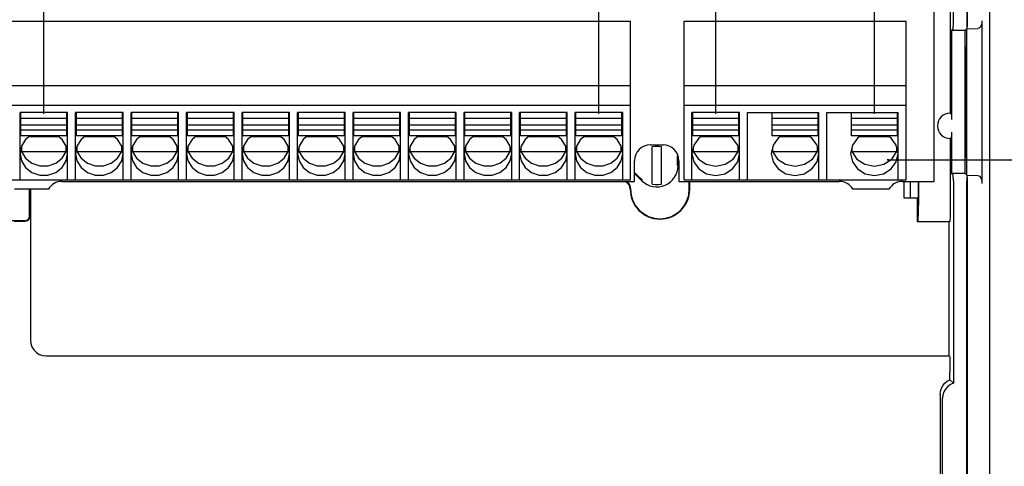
# Model space of a CAD drawing. Extents: x 30 to 410, y 35 to 287.
# Tile 19 of 23: x 274 to 299, y 174 to 185. Entities that reach past the tile are written whole.
import ezdxf

# ---------------------------------------------------------------- set-up
doc = ezdxf.new("R2010")
doc.units = 0
doc.header["$LTSCALE"] = 23.1
doc.layers.get('0').update_dxf_attribs({"linetype": 'CONTINUOUS'})
doc.layers.add('ALL_DIM', color=7, linetype='CONTINUOUS')
doc.dimstyles.get("Standard").update_dxf_attribs({"dimtxt": 2.5, "dimasz": 2.5, "dimexe": 1.25, "dimexo": 0.625, "dimtad": 1, "dimcen": 2.5, "dimazin": 3, "dimtfac": 1, "dimtmove": 0, "dimatfit": 3})

# ---------------------------------------------------------------- blocks, each defined once
blk = doc.blocks.new('_OPEN')
at = {"color": 0, "linetype": 'BYBLOCK'}
for p, q in [((0, 0), (-1, 0.25)), ((-1, -0.25), (0, 0)), ((-1, 0), (0, 0))]:
    blk.add_line(p, q, dxfattribs=at)
blk = doc.blocks.new('*D39')
at = {"layer": 'ALL_DIM', "color": 2, "linetype": 'CONTINUOUS'}
for p, q in [((296.038, 181.867), (318.169, 181.867)), ((317.169, 181.867), (317.169, 147.294)), ((317.169, 112.721), (317.169, 147.294)), ((298.722, 112.721), (318.169, 112.721))]:
    blk.add_line(p, q, dxfattribs=at)
at = {"layer": 'ALL_DIM', "color": 2, "linetype": 'CONTINUOUS', "xscale": 2, "yscale": 2, "zscale": 2}
for p, rotation in [((317.169, 181.867), 90), ((317.169, 112.721), 270)]:
    blk.add_blockref('_OPEN', p, dxfattribs=dict(at, rotation=rotation))
blk = doc.blocks.new('_DOT')
at = {"color": 0, "linetype": 'BYBLOCK'}
blk.add_line((-0.25, 0), (-1, 0), dxfattribs=at)
at = {"color": 0, "linetype": 'BYBLOCK', "const_width": 0.25}
blk.add_lwpolyline([(-0.125, 0, 1), (0.125, 0, 1)], format="xyb", close=True, dxfattribs=at)
blk = doc.blocks.new('*D40')
at = {"layer": 'ALL_DIM', "color": 2, "linetype": 'CONTINUOUS'}
for p, q in [((309.491, 185.947), (309.491, 186.197)), ((309.491, 186.197), (309.491, 183.907)), ((288.961, 185.947), (310.491, 185.947)), ((309.491, 169.492), (309.491, 183.907)), ((297.074, 181.867), (310.491, 181.867)), ((309.491, 181.867), (309.491, 169.492))]:
    blk.add_line(p, q, dxfattribs=at)
at = {"layer": 'ALL_DIM', "color": 2, "linetype": 'CONTINUOUS', "xscale": 2, "yscale": 2, "zscale": 2}
for name, p, rotation in [('_DOT', (309.491, 185.947), 270), ('_OPEN', (309.491, 181.867), 90)]:
    blk.add_blockref(name, p, dxfattribs=dict(at, rotation=rotation))
blk = doc.blocks.new('*D41')
at = {"layer": 'ALL_DIM', "color": 2, "linetype": 'CONTINUOUS'}
for p, q in [((309.491, 190.027), (309.491, 201.46)), ((309.491, 201.46), (309.491, 187.987)), ((285.052, 190.027), (310.491, 190.027)), ((309.491, 180.947), (309.491, 187.987)), ((287.93, 185.947), (310.491, 185.947)), ((309.491, 185.947), (309.491, 180.947))]:
    blk.add_line(p, q, dxfattribs=at)
at = {"layer": 'ALL_DIM', "color": 2, "linetype": 'CONTINUOUS', "xscale": 2, "yscale": 2, "zscale": 2, "rotation": 270}
blk.add_blockref('_OPEN', (309.491, 190.027), dxfattribs=at)
blk = doc.blocks.new('_NONE')
blk = doc.blocks.new('*D42')
at = {"layer": 'ALL_DIM', "color": 2, "linetype": 'CONTINUOUS'}
for p, q in [((230.622, 113.721), (230.622, 205.483)), ((274.762, 183.024), (274.762, 205.483)), ((230.622, 204.483), (252.692, 204.483)), ((274.762, 204.483), (252.692, 204.483))]:
    blk.add_line(p, q, dxfattribs=at)
at = {"layer": 'ALL_DIM', "color": 2, "linetype": 'CONTINUOUS', "xscale": 2, "yscale": 2, "zscale": 2, "rotation": 180}
blk.add_blockref('_OPEN', (230.622, 204.483), dxfattribs=at)
at = {"layer": 'ALL_DIM', "color": 2, "linetype": 'CONTINUOUS', "xscale": 2, "yscale": 2, "zscale": 2}
blk.add_blockref('_OPEN', (274.762, 204.483), dxfattribs=at)
blk = doc.blocks.new('*D43')
at = {"layer": 'ALL_DIM', "color": 2, "linetype": 'CONTINUOUS'}
for p, q in [((274.762, 183.024), (274.762, 205.483)), ((288.762, 183.024), (288.762, 205.483)), ((274.762, 204.483), (269.762, 204.483)), ((269.762, 204.483), (281.762, 204.483)), ((311.866, 204.483), (281.762, 204.483)), ((288.762, 204.483), (311.866, 204.483))]:
    blk.add_line(p, q, dxfattribs=at)
at = {"layer": 'ALL_DIM', "color": 2, "linetype": 'CONTINUOUS', "xscale": 2, "yscale": 2, "zscale": 2}
blk.add_blockref('_OPEN', (274.762, 204.483), dxfattribs=at)
at = {"layer": 'ALL_DIM', "color": 2, "linetype": 'CONTINUOUS', "xscale": 2, "yscale": 2, "zscale": 2, "rotation": 180}
blk.add_blockref('_OPEN', (288.762, 204.483), dxfattribs=at)
blk = doc.blocks.new('*D46')
at = {"layer": 'ALL_DIM', "color": 2, "linetype": 'CONTINUOUS'}
for p, q in [((284.722, 216.275), (284.722, 225.312)), ((288.762, 183.024), (288.762, 225.312)), ((284.722, 224.312), (284.472, 224.312)), ((284.472, 224.312), (286.742, 224.312)), ((301.002, 224.312), (286.742, 224.312)), ((288.762, 224.312), (301.002, 224.312)), ((284.722, 191.184), (284.722, 210.809))]:
    blk.add_line(p, q, dxfattribs=at)
at = {"layer": 'ALL_DIM', "color": 2, "linetype": 'CONTINUOUS', "xscale": 2, "yscale": 2, "zscale": 2}
blk.add_blockref('_DOT', (284.722, 224.312), dxfattribs=at)
at = {"layer": 'ALL_DIM', "color": 2, "linetype": 'CONTINUOUS', "xscale": 2, "yscale": 2, "zscale": 2, "rotation": 180}
blk.add_blockref('_OPEN', (288.762, 224.312), dxfattribs=at)
blk = doc.blocks.new('*D47')
at = {"layer": 'ALL_DIM', "color": 2, "linetype": 'CONTINUOUS'}
for p, q in [((287.582, 213.03), (287.582, 219.429)), ((288.762, 183.024), (288.762, 219.429)), ((287.582, 218.429), (287.332, 218.429)), ((287.332, 218.429), (288.172, 218.429)), ((294.543, 218.429), (288.172, 218.429)), ((288.762, 218.429), (294.543, 218.429)), ((287.582, 187.104), (287.582, 210.844))]:
    blk.add_line(p, q, dxfattribs=at)
at = {"layer": 'ALL_DIM', "color": 2, "linetype": 'CONTINUOUS', "xscale": 2, "yscale": 2, "zscale": 2}
blk.add_blockref('_DOT', (287.582, 218.429), dxfattribs=at)
at = {"layer": 'ALL_DIM', "color": 2, "linetype": 'CONTINUOUS', "xscale": 2, "yscale": 2, "zscale": 2, "rotation": 180}
blk.add_blockref('_OPEN', (288.762, 218.429), dxfattribs=at)
blk = doc.blocks.new('*D48')
at = {"layer": 'ALL_DIM', "color": 2, "linetype": 'CONTINUOUS'}
for p, q in [((288.762, 183.024), (288.762, 212.758)), ((291.71, 208.658), (291.71, 212.758)), ((288.762, 211.758), (279.732, 211.758)), ((279.732, 211.758), (290.236, 211.758)), ((296.71, 211.758), (290.236, 211.758)), ((291.71, 211.758), (296.71, 211.758)), ((291.71, 183.024), (291.71, 203.329))]:
    blk.add_line(p, q, dxfattribs=at)
at = {"layer": 'ALL_DIM', "color": 2, "linetype": 'CONTINUOUS', "xscale": 2, "yscale": 2, "zscale": 2}
blk.add_blockref('_OPEN', (288.762, 211.758), dxfattribs=at)
blk = doc.blocks.new('*D49')
at = {"layer": 'ALL_DIM', "color": 2, "linetype": 'CONTINUOUS'}
for p, q in [((291.71, 208.555), (291.71, 212.758)), ((295.71, 208.555), (295.71, 212.758)), ((291.71, 211.758), (291.46, 211.758)), ((291.46, 211.758), (293.71, 211.758)), ((312.388, 211.758), (293.71, 211.758)), ((295.71, 211.758), (312.388, 211.758)), ((291.71, 183.024), (291.71, 203.363)), ((295.71, 183.024), (295.71, 203.329))]:
    blk.add_line(p, q, dxfattribs=at)
at = {"layer": 'ALL_DIM', "color": 2, "linetype": 'CONTINUOUS', "xscale": 2, "yscale": 2, "zscale": 2}
blk.add_blockref('_DOT', (291.71, 211.758), dxfattribs=at)
at = {"layer": 'ALL_DIM', "color": 2, "linetype": 'CONTINUOUS', "xscale": 2, "yscale": 2, "zscale": 2, "rotation": 180}
blk.add_blockref('_OPEN', (295.71, 211.758), dxfattribs=at)

msp = doc.modelspace()

# ---------------------------------------------------------------- linework, layer by layer
at = {"color": 7, "linetype": 'CONTINUOUS'}
for p, q in [((298.622, 117.921), (298.622, 195.018)), ((297.222, 181.321), (297.222, 186.134)), ((297.622, 186.121), (297.622, 183.041)), ((273.962, 185.361), (289.562, 185.361)), ((289.562, 181.361), (289.562, 185.361)), ((290.91, 181.361), (290.91, 185.361)), ((290.91, 185.361), (296.51, 185.361)), ((296.51, 181.361), (296.51, 185.361)), ((298.422, 185.371), (298.422, 181.271)), ((297.7, 185.161), (297.66, 185.121)), ((297.66, 185.121), (297.66, 182.881)), ((298.003, 185.121), (297.66, 185.121)), ((298.043, 185.161), (298.003, 185.121)), ((298.003, 181.521), (298.003, 185.121)), ((298.044, 185.164), (298.043, 185.161)), ((298.053, 185.171), (298.044, 185.162)), ((298.044, 185.162), (298.324, 185.171)), ((298.044, 181.48), (298.044, 185.162)), ((298.005, 181.921), (298.005, 184.721)), ((298.005, 184.721), (298.025, 184.721)), ((298.025, 184.721), (298.025, 181.921)), ((273.962, 183.735), (289.562, 183.735)), ((290.91, 183.735), (296.51, 183.735)), ((273.962, 183.241), (289.562, 183.241)), ((274.162, 181.361), (274.162, 183.057)), ((275.362, 183.057), (274.162, 183.057)), ((274.182, 182.465), (274.182, 183.054)), ((275.342, 182.465), (275.342, 183.054)), ((275.362, 181.361), (275.362, 183.057)), ((275.562, 181.361), (275.562, 183.057)), ((276.762, 183.057), (275.562, 183.057)), ((275.582, 182.465), (275.582, 183.054)), ((276.742, 182.465), (276.742, 183.054)), ((276.762, 181.361), (276.762, 183.057)), ((276.962, 181.361), (276.962, 183.057)), ((278.162, 183.057), (276.962, 183.057)), ((276.982, 182.465), (276.982, 183.054)), ((278.142, 182.465), (278.142, 183.054)), ((278.162, 181.361), (278.162, 183.057)), ((278.362, 181.361), (278.362, 183.057)), ((279.562, 183.057), (278.362, 183.057)), ((278.382, 182.465), (278.382, 183.054)), ((279.542, 182.465), (279.542, 183.054)), ((279.562, 181.361), (279.562, 183.057)), ((279.762, 181.361), (279.762, 183.057)), ((280.962, 183.057), (279.762, 183.057)), ((279.782, 182.465), (279.782, 183.054)), ((280.942, 182.465), (280.942, 183.054)), ((280.962, 181.361), (280.962, 183.057)), ((281.162, 181.361), (281.162, 183.057)), ((282.362, 183.057), (281.162, 183.057)), ((281.182, 182.465), (281.182, 183.054)), ((282.342, 182.465), (282.342, 183.054)), ((282.362, 181.361), (282.362, 183.057)), ((282.562, 181.361), (282.562, 183.057)), ((283.762, 183.057), (282.562, 183.057)), ((282.582, 182.465), (282.582, 183.054)), ((283.742, 182.465), (283.742, 183.054)), ((283.762, 181.361), (283.762, 183.057)), ((283.962, 181.361), (283.962, 183.057)), ((285.162, 183.057), (283.962, 183.057)), ((283.982, 182.465), (283.982, 183.054)), ((285.142, 182.465), (285.142, 183.054)), ((285.162, 181.361), (285.162, 183.057)), ((285.362, 181.361), (285.362, 183.057)), ((286.562, 183.057), (285.362, 183.057)), ((285.382, 182.465), (285.382, 183.054)), ((286.542, 182.465), (286.542, 183.054)), ((286.562, 181.361), (286.562, 183.057)), ((286.762, 181.361), (286.762, 183.057)), ((287.962, 183.057), (286.762, 183.057)), ((286.782, 182.465), (286.782, 183.054)), ((287.942, 182.465), (287.942, 183.054)), ((287.962, 181.361), (287.962, 183.057)), ((288.162, 181.361), (288.162, 183.057)), ((289.362, 183.057), (288.162, 183.057)), ((288.182, 182.465), (288.182, 183.054)), ((289.342, 182.465), (289.342, 183.054)), ((289.362, 181.361), (289.362, 183.057)), ((290.91, 183.241), (296.51, 183.241)), ((291.11, 181.361), (291.11, 183.057)), ((292.31, 183.057), (291.11, 183.057)), ((291.13, 182.465), (291.13, 183.054)), ((292.29, 182.465), (292.29, 183.054)), ((292.31, 181.361), (292.31, 183.057)), ((292.51, 181.361), (292.51, 183.057)), ((292.51, 183.057), (294.31, 183.057)), ((293.13, 182.465), (293.13, 183.054)), ((294.29, 182.465), (294.29, 183.054)), ((294.31, 181.361), (294.31, 183.057)), ((294.51, 181.361), (294.51, 183.057)), ((294.51, 183.057), (296.31, 183.057)), ((295.13, 182.465), (295.13, 183.054)), ((296.29, 182.465), (296.29, 183.054)), ((296.31, 181.361), (296.31, 183.057)), ((275.342, 182.907), (274.182, 182.907)), ((276.742, 182.907), (275.582, 182.907)), ((278.142, 182.907), (276.982, 182.907)), ((279.542, 182.907), (278.382, 182.907)), ((280.942, 182.907), (279.782, 182.907)), ((282.342, 182.907), (281.182, 182.907)), ((283.742, 182.907), (282.582, 182.907)), ((285.142, 182.907), (283.982, 182.907)), ((286.542, 182.907), (285.382, 182.907)), ((287.942, 182.907), (286.782, 182.907)), ((289.342, 182.907), (288.182, 182.907)), ((292.29, 182.907), (291.13, 182.907)), ((294.29, 182.907), (293.13, 182.907)), ((296.29, 182.907), (295.13, 182.907)), ((275.342, 182.738), (274.182, 182.738)), ((275.342, 182.613), (274.182, 182.613)), ((276.742, 182.738), (275.582, 182.738)), ((276.742, 182.613), (275.582, 182.613)), ((278.142, 182.738), (276.982, 182.738)), ((278.142, 182.613), (276.982, 182.613)), ((279.542, 182.738), (278.382, 182.738)), ((279.542, 182.613), (278.382, 182.613)), ((280.942, 182.738), (279.782, 182.738)), ((280.942, 182.613), (279.782, 182.613)), ((282.342, 182.738), (281.182, 182.738)), ((282.342, 182.613), (281.182, 182.613)), ((283.742, 182.738), (282.582, 182.738)), ((283.742, 182.613), (282.582, 182.613)), ((285.142, 182.738), (283.982, 182.738)), ((285.142, 182.613), (283.982, 182.613)), ((286.542, 182.738), (285.382, 182.738)), ((286.542, 182.613), (285.382, 182.613)), ((287.942, 182.738), (286.782, 182.738)), ((287.942, 182.613), (286.782, 182.613)), ((289.342, 182.738), (288.182, 182.738)), ((289.342, 182.613), (288.182, 182.613)), ((292.29, 182.738), (291.13, 182.738)), ((292.29, 182.613), (291.13, 182.613)), ((294.29, 182.738), (293.13, 182.738)), ((294.29, 182.613), (293.13, 182.613)), ((296.29, 182.738), (295.13, 182.738)), ((296.29, 182.613), (295.13, 182.613)), ((297.66, 182.561), (297.66, 181.521)), ((275.342, 182.465), (274.182, 182.465)), ((275.139, 182.443), (274.385, 182.443)), ((276.742, 182.465), (275.582, 182.465)), ((276.539, 182.443), (275.785, 182.443)), ((278.142, 182.465), (276.982, 182.465)), ((277.939, 182.443), (277.185, 182.443)), ((279.542, 182.465), (278.382, 182.465)), ((279.339, 182.443), (278.585, 182.443)), ((280.942, 182.465), (279.782, 182.465)), ((280.739, 182.443), (279.985, 182.443)), ((282.342, 182.465), (281.182, 182.465)), ((282.139, 182.443), (281.385, 182.443)), ((283.742, 182.465), (282.582, 182.465)), ((283.539, 182.443), (282.785, 182.443)), ((285.142, 182.465), (283.982, 182.465)), ((284.939, 182.443), (284.185, 182.443)), ((286.542, 182.465), (285.382, 182.465)), ((286.339, 182.443), (285.585, 182.443)), ((287.942, 182.465), (286.782, 182.465)), ((287.739, 182.443), (286.985, 182.443)), ((289.342, 182.465), (288.182, 182.465)), ((289.139, 182.443), (288.385, 182.443)), ((292.29, 182.465), (291.13, 182.465)), ((292.088, 182.443), (291.332, 182.443)), ((294.29, 182.465), (293.13, 182.465)), ((294.088, 182.443), (293.332, 182.443)), ((296.29, 182.465), (295.13, 182.465)), ((296.088, 182.443), (295.332, 182.443)), ((297.622, 182.401), (297.622, 180.714)), ((274.182, 182.126), (274.196, 182.074)), ((274.196, 182.203), (274.196, 182.074)), ((274.196, 182.074), (275.328, 182.074)), ((275.224, 181.906), (275.328, 182.074)), ((275.328, 182.074), (275.328, 182.203)), ((275.328, 182.074), (275.342, 182.126)), ((275.582, 182.126), (275.596, 182.074)), ((275.596, 182.203), (275.596, 182.074)), ((275.596, 182.074), (276.728, 182.074)), ((276.624, 181.906), (276.728, 182.074)), ((276.728, 182.074), (276.728, 182.203)), ((276.728, 182.074), (276.742, 182.126)), ((276.982, 182.126), (276.996, 182.074)), ((276.996, 182.203), (276.996, 182.074)), ((276.996, 182.074), (278.128, 182.074)), ((278.024, 181.906), (278.128, 182.074)), ((278.128, 182.074), (278.128, 182.203)), ((278.128, 182.074), (278.142, 182.126)), ((278.382, 182.126), (278.396, 182.074)), ((278.396, 182.203), (278.396, 182.074)), ((278.396, 182.074), (279.528, 182.074)), ((279.424, 181.906), (279.528, 182.074)), ((279.528, 182.074), (279.528, 182.203)), ((279.528, 182.074), (279.542, 182.126)), ((279.782, 182.126), (279.796, 182.074)), ((279.796, 182.203), (279.796, 182.074)), ((279.796, 182.074), (280.928, 182.074)), ((280.824, 181.906), (280.928, 182.074)), ((280.928, 182.074), (280.928, 182.203)), ((280.928, 182.074), (280.942, 182.126)), ((281.182, 182.126), (281.196, 182.074)), ((281.196, 182.203), (281.196, 182.074)), ((281.196, 182.074), (282.328, 182.074)), ((282.224, 181.906), (282.328, 182.074)), ((282.328, 182.074), (282.328, 182.203)), ((282.328, 182.074), (282.342, 182.126)), ((282.582, 182.126), (282.596, 182.074)), ((282.596, 182.203), (282.596, 182.074)), ((282.596, 182.074), (283.728, 182.074)), ((283.624, 181.906), (283.728, 182.074)), ((283.728, 182.074), (283.728, 182.203)), ((283.728, 182.074), (283.742, 182.126)), ((283.982, 182.126), (283.996, 182.074)), ((283.996, 182.203), (283.996, 182.074)), ((283.996, 182.074), (285.128, 182.074)), ((285.024, 181.906), (285.128, 182.074)), ((285.128, 182.074), (285.128, 182.203)), ((285.128, 182.074), (285.142, 182.126)), ((285.382, 182.126), (285.396, 182.074)), ((285.396, 182.203), (285.396, 182.074)), ((285.396, 182.074), (286.528, 182.074)), ((286.424, 181.906), (286.528, 182.074)), ((286.528, 182.074), (286.528, 182.203)), ((286.528, 182.074), (286.542, 182.126)), ((286.782, 182.126), (286.796, 182.074)), ((286.796, 182.203), (286.796, 182.074)), ((286.796, 182.074), (287.928, 182.074)), ((287.824, 181.906), (287.928, 182.074)), ((287.928, 182.074), (287.928, 182.203)), ((287.928, 182.074), (287.942, 182.126)), ((288.182, 182.126), (288.196, 182.074)), ((288.196, 182.203), (288.196, 182.074)), ((288.196, 182.074), (289.328, 182.074)), ((289.224, 181.906), (289.328, 182.074)), ((289.328, 182.074), (289.328, 182.203)), ((289.328, 182.074), (289.342, 182.126)), ((290.062, 182.241), (290.382, 182.241)), ((290.102, 181.252), (290.102, 182.19)), ((290.342, 181.252), (290.342, 182.19)), ((291.131, 182.121), (291.144, 182.074)), ((291.144, 182.182), (291.144, 182.074)), ((291.144, 182.074), (292.276, 182.074)), ((292.149, 181.883), (292.276, 182.074)), ((292.276, 182.074), (292.276, 182.182)), ((292.276, 182.074), (292.289, 182.121)), ((293.131, 182.121), (293.144, 182.074)), ((293.144, 182.182), (293.144, 182.074)), ((293.144, 182.074), (294.276, 182.074)), ((294.149, 181.883), (294.276, 182.074)), ((294.276, 182.074), (294.276, 182.182)), ((294.276, 182.074), (294.289, 182.121)), ((295.131, 182.121), (295.144, 182.074)), ((295.144, 182.182), (295.144, 182.074)), ((295.144, 182.074), (296.276, 182.074)), ((296.149, 181.883), (296.276, 182.074)), ((296.276, 182.074), (296.276, 182.182)), ((296.276, 182.074), (296.289, 182.121)), ((289.662, 181.321), (289.662, 181.841)), ((290.739, 181.924), (290.734, 181.721)), ((290.741, 182.007), (290.739, 181.924)), ((290.759, 181.721), (290.759, 181.972)), ((290.782, 181.841), (290.782, 181.321)), ((298.025, 181.921), (298.005, 181.921)), ((273.962, 181.361), (289.562, 181.361)), ((275.222, 181.321), (289.662, 181.321)), ((289.441, 181.321), (289.49, 181.273)), ((289.456, 181.321), (289.501, 181.277)), ((289.662, 181.516), (289.849, 181.335)), ((290.782, 181.321), (294.822, 181.321)), ((290.91, 181.361), (296.51, 181.361)), ((291.042, 181.121), (291.042, 181.321)), ((291.052, 181.121), (291.052, 181.321)), ((296.422, 181.321), (297.222, 181.321)), ((296.462, 180.895), (296.462, 181.321)), ((296.622, 180.895), (296.622, 181.321)), ((296.815, 181.321), (296.815, 180.909)), ((296.822, 181.321), (296.822, 180.714)), ((298.003, 181.521), (297.66, 181.521)), ((297.7, 181.481), (297.66, 181.521)), ((297.703, 181.332), (297.703, 176.233)), ((298.043, 181.481), (298.003, 181.521)), ((298.043, 181.481), (298.044, 181.479)), ((298.044, 181.48), (298.324, 181.471)), ((298.044, 181.48), (298.053, 181.471)), ((298.046, 169.932), (298.046, 181.326)), ((298.057, 169.342), (298.057, 181.322)), ((274.876, 181.121), (274.022, 181.121)), ((274.401, 180.448), (274.401, 181.121)), ((274.422, 181.121), (274.422, 177.321)), ((289.552, 181.129), (289.552, 181.121)), ((289.562, 181.134), (289.562, 181.121)), ((296.076, 181.121), (295.168, 181.121)), ((296.801, 180.895), (296.462, 180.895)), ((296.801, 180.895), (296.815, 180.909)), ((296.801, 180.3), (296.801, 180.895)), ((274.281, 180.328), (273.862, 180.328)), ((296.815, 180.314), (296.801, 180.3)), ((297.615, 180.314), (297.601, 180.3)), ((297.601, 180.3), (296.801, 180.3)), ((297.601, 176.921), (297.601, 180.3)), ((274.822, 176.921), (297.601, 176.921)), ((297.608, 176.914), (297.601, 176.921)), ((297.615, 176.321), (297.615, 176.514)), ((297.703, 176.233), (297.615, 176.321))]:
    msp.add_line(p, q, dxfattribs=at)
at = {"color": 2, "linetype": 'CONTINUOUS'}
msp.add_line((296.074, 181.867), (296.031, 181.867), dxfattribs=at)
at = {"color": 7, "linetype": 'CONTINUOUS'}
for points in [[(297.7, 185.161), (297.7, 185.168), (297.701, 185.189), (297.702, 185.221), (297.703, 185.262), (297.703, 185.31), (297.703, 195.629)], [(298.046, 195.401), (298.046, 185.316), (298.046, 185.273), (298.046, 185.235), (298.045, 185.204), (298.044, 185.18), (298.044, 185.162)], [(298.053, 185.171), (298.054, 185.179), (298.055, 185.199), (298.056, 185.231), (298.056, 185.272), (298.057, 185.32), (298.057, 195.394)], [(298.422, 185.371), (298.419, 185.323), (298.41, 185.277), (298.396, 185.236), (298.375, 185.202), (298.351, 185.18), (298.324, 185.171)], [(297.622, 183.041), (297.634, 183.029), (297.646, 183.016), (297.658, 183.003)], [(297.658, 183.003), (297.658, 182.997), (297.659, 182.98), (297.659, 182.952), (297.66, 182.918)], [(274.415, 182.465), (274.302, 182.378), (274.198, 182.212), (274.162, 182.024)], [(275.362, 182.024), (275.326, 182.212), (275.222, 182.378), (275.109, 182.465)], [(275.815, 182.465), (275.702, 182.378), (275.598, 182.212), (275.562, 182.024)], [(276.762, 182.024), (276.726, 182.212), (276.622, 182.378), (276.509, 182.465)], [(277.215, 182.465), (277.102, 182.378), (276.998, 182.212), (276.962, 182.024)], [(278.162, 182.024), (278.126, 182.212), (278.022, 182.378), (277.909, 182.465)], [(278.615, 182.465), (278.502, 182.378), (278.398, 182.212), (278.362, 182.024)], [(279.562, 182.024), (279.526, 182.212), (279.422, 182.378), (279.309, 182.465)], [(280.015, 182.465), (279.902, 182.378), (279.798, 182.212), (279.762, 182.024)], [(280.962, 182.024), (280.926, 182.212), (280.822, 182.378), (280.709, 182.465)], [(281.415, 182.465), (281.302, 182.378), (281.198, 182.212), (281.162, 182.024)], [(282.362, 182.024), (282.326, 182.212), (282.222, 182.378), (282.109, 182.465)], [(282.815, 182.465), (282.702, 182.378), (282.598, 182.212), (282.562, 182.024)], [(283.762, 182.024), (283.726, 182.212), (283.622, 182.378), (283.509, 182.465)], [(284.215, 182.465), (284.102, 182.378), (283.998, 182.212), (283.962, 182.024)], [(285.162, 182.024), (285.126, 182.212), (285.022, 182.378), (284.909, 182.465)], [(285.615, 182.465), (285.502, 182.378), (285.398, 182.212), (285.362, 182.024)], [(286.562, 182.024), (286.526, 182.212), (286.422, 182.378), (286.309, 182.465)], [(287.015, 182.465), (286.902, 182.378), (286.798, 182.212), (286.762, 182.024)], [(287.962, 182.024), (287.926, 182.212), (287.822, 182.378), (287.709, 182.465)], [(288.415, 182.465), (288.302, 182.378), (288.198, 182.212), (288.162, 182.024)], [(289.362, 182.024), (289.326, 182.212), (289.222, 182.378), (289.109, 182.465)], [(291.369, 182.465), (291.286, 182.414), (291.156, 182.235), (291.11, 182.024)], [(292.31, 182.024), (292.264, 182.235), (292.134, 182.414), (292.051, 182.465)], [(293.369, 182.465), (293.286, 182.414), (293.156, 182.235), (293.11, 182.024)], [(294.31, 182.024), (294.264, 182.235), (294.134, 182.414), (294.051, 182.465)], [(295.369, 182.465), (295.286, 182.414), (295.156, 182.235), (295.11, 182.024)], [(296.31, 182.024), (296.264, 182.235), (296.134, 182.414), (296.051, 182.465)], [(297.622, 182.401), (297.634, 182.413), (297.646, 182.426), (297.658, 182.439)], [(297.66, 182.524), (297.659, 182.49), (297.659, 182.462), (297.658, 182.445), (297.658, 182.439)], [(274.196, 182.074), (274.3, 181.906), (274.46, 181.781), (274.657, 181.715), (274.867, 181.715), (275.064, 181.781), (275.224, 181.906)], [(275.596, 182.074), (275.7, 181.906), (275.86, 181.781), (276.057, 181.715), (276.267, 181.715), (276.464, 181.781), (276.624, 181.906)], [(276.996, 182.074), (277.1, 181.906), (277.26, 181.781), (277.457, 181.715), (277.667, 181.715), (277.864, 181.781), (278.024, 181.906)], [(278.396, 182.074), (278.5, 181.906), (278.66, 181.781), (278.857, 181.715), (279.067, 181.715), (279.264, 181.781), (279.424, 181.906)], [(279.796, 182.074), (279.9, 181.906), (280.06, 181.781), (280.257, 181.715), (280.467, 181.715), (280.664, 181.781), (280.824, 181.906)], [(281.196, 182.074), (281.3, 181.906), (281.46, 181.781), (281.657, 181.715), (281.867, 181.715), (282.064, 181.781), (282.224, 181.906)], [(282.596, 182.074), (282.7, 181.906), (282.86, 181.781), (283.057, 181.715), (283.267, 181.715), (283.464, 181.781), (283.624, 181.906)], [(283.996, 182.074), (284.1, 181.906), (284.26, 181.781), (284.457, 181.715), (284.667, 181.715), (284.864, 181.781), (285.024, 181.906)], [(285.396, 182.074), (285.5, 181.906), (285.66, 181.781), (285.857, 181.715), (286.067, 181.715), (286.264, 181.781), (286.424, 181.906)], [(286.796, 182.074), (286.9, 181.906), (287.06, 181.781), (287.257, 181.715), (287.467, 181.715), (287.664, 181.781), (287.824, 181.906)], [(288.196, 182.074), (288.3, 181.906), (288.46, 181.781), (288.657, 181.715), (288.867, 181.715), (289.064, 181.781), (289.224, 181.906)], [(290.342, 182.189), (290.262, 182.203), (290.181, 182.203), (290.102, 182.189)], [(291.144, 182.074), (291.271, 181.883), (291.47, 181.752), (291.71, 181.706), (291.95, 181.752), (292.149, 181.883)], [(293.144, 182.074), (293.271, 181.883), (293.47, 181.752), (293.71, 181.706), (293.95, 181.752), (294.149, 181.883)], [(295.144, 182.074), (295.271, 181.883), (295.47, 181.752), (295.71, 181.706), (295.95, 181.752), (296.149, 181.883)], [(274.162, 182.024), (274.198, 181.835), (274.302, 181.669), (274.462, 181.545), (274.658, 181.48), (274.866, 181.48), (275.062, 181.545), (275.222, 181.669), (275.326, 181.835), (275.362, 182.024)], [(275.562, 182.024), (275.598, 181.835), (275.702, 181.669), (275.862, 181.545), (276.058, 181.48), (276.266, 181.48), (276.462, 181.545), (276.622, 181.669), (276.726, 181.835), (276.762, 182.024)], [(276.962, 182.024), (276.998, 181.835), (277.102, 181.669), (277.262, 181.545), (277.458, 181.48), (277.666, 181.48), (277.862, 181.545), (278.022, 181.669), (278.126, 181.835), (278.162, 182.024)], [(278.362, 182.024), (278.398, 181.835), (278.502, 181.669), (278.662, 181.545), (278.858, 181.48), (279.066, 181.48), (279.262, 181.545), (279.422, 181.669), (279.526, 181.835), (279.562, 182.024)], [(279.762, 182.024), (279.798, 181.835), (279.902, 181.669), (280.062, 181.545), (280.258, 181.48), (280.466, 181.48), (280.662, 181.545), (280.822, 181.669), (280.926, 181.835), (280.962, 182.024)], [(281.162, 182.024), (281.198, 181.835), (281.302, 181.669), (281.462, 181.545), (281.658, 181.48), (281.866, 181.48), (282.062, 181.545), (282.222, 181.669), (282.326, 181.835), (282.362, 182.024)], [(282.562, 182.024), (282.598, 181.835), (282.702, 181.669), (282.862, 181.545), (283.058, 181.48), (283.266, 181.48), (283.462, 181.545), (283.622, 181.669), (283.726, 181.835), (283.762, 182.024)], [(283.962, 182.024), (283.998, 181.835), (284.102, 181.669), (284.262, 181.545), (284.458, 181.48), (284.666, 181.48), (284.862, 181.545), (285.022, 181.669), (285.126, 181.835), (285.162, 182.024)], [(285.362, 182.024), (285.398, 181.835), (285.502, 181.669), (285.662, 181.545), (285.858, 181.48), (286.066, 181.48), (286.262, 181.545), (286.422, 181.669), (286.526, 181.835), (286.562, 182.024)], [(286.762, 182.024), (286.798, 181.835), (286.902, 181.669), (287.062, 181.545), (287.258, 181.48), (287.466, 181.48), (287.662, 181.545), (287.822, 181.669), (287.926, 181.835), (287.962, 182.024)], [(288.162, 182.024), (288.198, 181.835), (288.302, 181.669), (288.462, 181.545), (288.658, 181.48), (288.866, 181.48), (289.062, 181.545), (289.222, 181.669), (289.326, 181.835), (289.362, 182.024)], [(291.11, 182.024), (291.156, 181.812), (291.286, 181.633), (291.48, 181.513), (291.71, 181.471), (291.94, 181.513), (292.134, 181.633), (292.264, 181.812), (292.31, 182.024)], [(293.11, 182.024), (293.156, 181.812), (293.286, 181.633), (293.48, 181.513), (293.71, 181.471), (293.94, 181.513), (294.134, 181.633), (294.264, 181.812), (294.31, 182.024)], [(295.11, 182.024), (295.156, 181.812), (295.286, 181.633), (295.48, 181.513), (295.71, 181.471), (295.94, 181.513), (296.134, 181.633), (296.264, 181.812), (296.31, 182.024)], [(289.866, 181.352), (289.717, 181.49), (289.662, 181.541)], [(297.703, 181.332), (297.703, 181.38), (297.702, 181.421), (297.701, 181.453), (297.7, 181.474), (297.7, 181.481)], [(298.044, 181.48), (298.044, 181.462), (298.045, 181.438), (298.046, 181.407), (298.046, 181.369), (298.046, 181.326)], [(298.057, 181.322), (298.056, 181.37), (298.056, 181.411), (298.055, 181.443), (298.054, 181.463), (298.053, 181.471)], [(298.324, 181.471), (298.351, 181.462), (298.375, 181.44), (298.396, 181.406), (298.41, 181.365), (298.419, 181.319), (298.422, 181.271)], [(289.552, 181.129), (289.544, 181.182), (289.524, 181.231), (289.49, 181.273)], [(289.501, 181.277), (289.534, 181.236), (289.555, 181.186), (289.562, 181.134)], [(290.102, 181.253), (290.181, 181.239), (290.262, 181.239), (290.342, 181.253)], [(296.815, 180.314), (296.817, 180.326), (296.818, 180.356), (296.819, 180.404), (296.82, 180.467), (296.821, 180.542), (296.822, 180.626), (296.822, 180.714)], [(297.622, 180.714), (297.622, 180.626), (297.621, 180.542), (297.62, 180.467), (297.619, 180.404), (297.618, 180.356), (297.617, 180.326), (297.615, 180.314)], [(274.015, 180.321), (274.09, 180.321), (274.163, 180.321), (274.23, 180.32), (274.29, 180.319)], [(274.281, 180.328), (274.318, 180.334), (274.352, 180.351), (274.378, 180.377), (274.395, 180.411), (274.401, 180.448)], [(274.29, 180.319), (274.326, 180.324), (274.36, 180.339), (274.387, 180.363), (274.407, 180.395), (274.415, 180.434)], [(274.422, 177.321), (274.432, 177.232), (274.462, 177.147), (274.509, 177.072), (274.573, 177.008), (274.648, 176.961), (274.733, 176.931), (274.822, 176.921)], [(297.608, 176.914), (297.61, 176.903), (297.611, 176.872), (297.612, 176.824), (297.614, 176.761), (297.614, 176.686), (297.615, 176.602), (297.615, 176.514)], [(297.37, 175.952), (297.378, 176.03), (297.4, 176.105), (297.437, 176.173), (297.486, 176.234), (297.547, 176.284), (297.615, 176.321)], [(297.703, 176.233), (297.628, 176.199), (297.561, 176.149), (297.507, 176.087), (297.466, 176.016), (297.44, 175.936), (297.432, 175.854)], [(297.37, 175.952), (297.37, 142.273), (297.37, 142.226), (297.369, 142.184), (297.369, 142.153), (297.368, 142.132), (297.368, 142.125)], [(297.429, 169.732), (297.43, 169.739), (297.431, 169.76), (297.431, 169.791), (297.431, 169.833), (297.432, 169.88), (297.432, 175.854)]]:
    msp.add_lwpolyline(points, dxfattribs=at)
for centre, radius, start, end in [((297.622, 182.721), 0.32, 90, 270), ((290.062, 181.841), 0.4, 90, 180), ((290.382, 181.841), 0.4, 360, 90), ((290.222, 181.721), 0.537, 226.0142, 360), ((275.222, 180.921), 0.4, 90, 150), ((294.822, 180.921), 0.4, 30, 90), ((296.422, 180.921), 0.4, 90, 150), ((290.302, 181.121), 0.75, 180, 360), ((290.302, 181.121), 0.74, 180, 360)]:
    msp.add_arc(centre, radius, start, end, dxfattribs=at)

# ---------------------------------------------------------------- dimensions: what is measured, and where the dimension line sits
at = {"layer": 'ALL_DIM', "color": 2, "linetype": 'CONTINUOUS'}
for base, p1, p2, override, picture, middle in [((288.762, 224.312), (284.722, 191.184), (288.762, 183.024), {"dimblk1": 'DOT', "dimsah": 1}, '*D46', (292.042, 225.012)), ((288.762, 218.429), (287.582, 187.104), (288.762, 183.024), {"dimblk1": 'DOT', "dimsah": 1}, '*D47', (292.303, 219.129)), ((291.71, 211.758), (288.762, 183.024), (291.71, 183.024), {"dimblk2": 'NONE', "dimsah": 1}, '*D48', (279.732, 212.458)), ((295.71, 211.758), (291.71, 183.024), (295.71, 183.024), {"dimblk1": 'DOT', "dimsah": 1}, '*D49', (298.948, 212.458))]:
    dim = msp.add_linear_dim(base=base, p1=p1, p2=p2, dimstyle='Standard', override=override, dxfattribs=at)
    dim.commit()
    dim.dimension.update_dxf_attribs({"geometry": picture, "text_midpoint": middle, "dimtype": 128})
for base, p1, p2, picture, middle in [((274.762, 204.483), (230.622, 113.721), (274.762, 183.024), '*D42', (254.612, 205.183)), ((288.762, 204.483), (274.762, 183.024), (288.762, 183.024), '*D43', (291.706, 205.183))]:
    dim = msp.add_linear_dim(base=base, p1=p1, p2=p2, dimstyle='Standard', dxfattribs=at)
    dim.commit()
    dim.dimension.update_dxf_attribs({"geometry": picture, "text_midpoint": middle, "dimtype": 128})
for p1, p2, angle, override, picture, middle in [((285.052, 190.027), (287.93, 185.947), 270, {"dimblk2": 'NONE', "dimsah": 1}, '*D41', (308.791, 192.5)), ((297.074, 181.867), (288.961, 185.947), 90, {"dimblk2": 'DOT', "dimsah": 1}, '*D40', (308.791, 169.492))]:
    dim = msp.add_linear_dim(base=(309.491, 185.947), p1=p1, p2=p2, angle=angle, dimstyle='Standard', override=override, dxfattribs=at)
    dim.commit()
    dim.dimension.update_dxf_attribs({"geometry": picture, "text_midpoint": middle, "dimtype": 128})
dim = msp.add_linear_dim(base=(317.169, 181.867), p1=(298.722, 112.721), p2=(296.038, 181.867), angle=90, dimstyle='Standard', dxfattribs=at)
dim.commit()
dim.dimension.update_dxf_attribs({"geometry": '*D39', "text_midpoint": (316.469, 142.056), "dimtype": 128})

doc.saveas('drawing.dxf')
